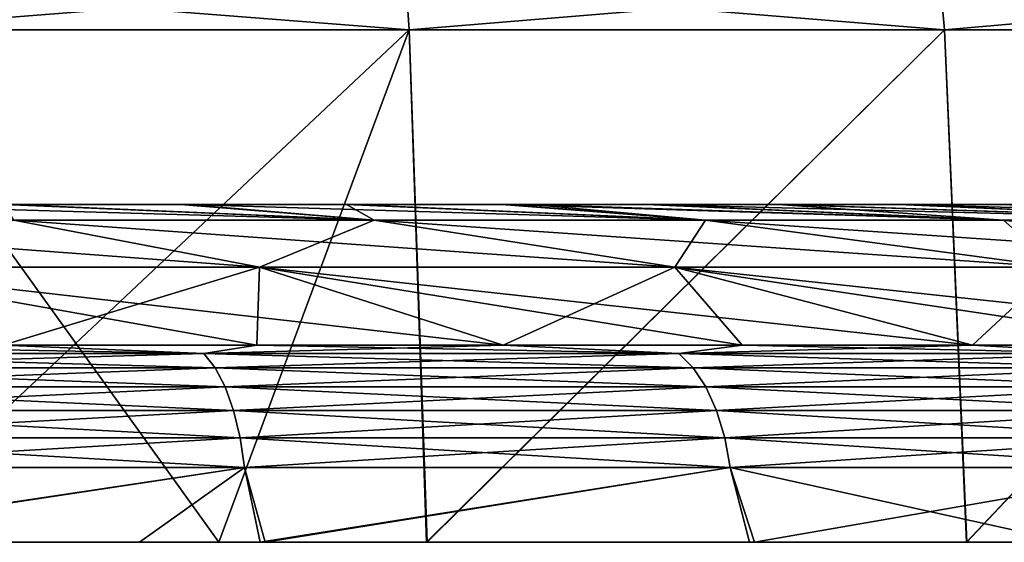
# Model space of a CAD drawing. Header units: millimetres. Extents: x -6.5 to 6.5, y -3 to 1.2.
# Tile 37 of 43: x 1.9 to 3.1, y 0 to 0.6. Entities that reach past the tile are written whole.
import ezdxf

# ---------------------------------------------------------------- set-up
doc = ezdxf.new("R2010")
doc.units = ezdxf.units.MM
doc.header["$LTSCALE"] = 65.185185
for name, color, linetype in [('1', 7, 'CONTINUOUS'), ('2', 7, 'CONTINUOUS'), ('3', 7, 'CONTINUOUS'), ('37', 7, 'CONTINUOUS'), ('38', 7, 'CONTINUOUS'), ('39', 7, 'CONTINUOUS'), ('4', 7, 'CONTINUOUS'), ('40', 7, 'CONTINUOUS'), ('41', 7, 'CONTINUOUS'), ('5', 7, 'CONTINUOUS'), ('6', 7, 'CONTINUOUS'), ('7', 7, 'CONTINUOUS')]:
    doc.layers.add(name, color=color, linetype=linetype)

msp = doc.modelspace()

# ---------------------------------------------------------------- linework, layer by layer
at = {"layer": '1', "linetype": 'Continuous'}
for points in [[(2.1914, 0.0886, -5.0802), (1.5868, 0.0886, -5.3002), (1.6, 0, -5.3208), (2.1914, 0.0886, -5.0802)], [(2.2099, 0, -5.0979), (2.1914, 0.0886, -5.0802), (1.6, 0, -5.3208), (2.2099, 0, -5.0979)], [(2.7663, 0.0886, -4.7914), (2.1914, 0.0886, -5.0802), (2.2099, 0, -5.0979), (2.7663, 0.0886, -4.7914)], [(2.7892, 0, -4.8055), (2.7663, 0.0886, -4.7914), (2.2099, 0, -5.0979), (2.7892, 0, -4.8055)], [(3.3039, 0.0886, -4.4379), (2.7663, 0.0886, -4.7914), (3.1668, 0, -4.5656), (3.3039, 0.0886, -4.4379)], [(3.1668, 0, -4.5656), (2.7663, 0.0886, -4.7914), (2.7892, 0, -4.8055), (3.1668, 0, -4.5656)]]:
    msp.add_3dface(points, dxfattribs=at)
at = {"layer": '2', "linetype": 'Continuous'}
for points in [[(2.1914, 0.0886, 5.0802), (1.6063, 0, 5.3189), (1.5868, 0.0886, 5.3002), (2.1914, 0.0886, 5.0802)], [(2.067, 0, 5.1574), (1.6063, 0, 5.3189), (2.1914, 0.0886, 5.0802), (2.067, 0, 5.1574)], [(2.216, 0, 5.0952), (2.067, 0, 5.1574), (2.1914, 0.0886, 5.0802), (2.216, 0, 5.0952)], [(2.7663, 0.0886, 4.7914), (2.216, 0, 5.0952), (2.1914, 0.0886, 5.0802), (2.7663, 0.0886, 4.7914)], [(2.7949, 0, 4.8022), (2.216, 0, 5.0952), (2.7663, 0.0886, 4.7914), (2.7949, 0, 4.8022)], [(3.3039, 0.0886, 4.4379), (2.7949, 0, 4.8022), (2.7663, 0.0886, 4.7914), (3.3039, 0.0886, 4.4379)], [(3.3363, 0, 4.4431), (2.7949, 0, 4.8022), (3.3039, 0.0886, 4.4379), (3.3363, 0, 4.4431)]]:
    msp.add_3dface(points, dxfattribs=at)
at = {"layer": '3', "linetype": 'Continuous'}
for points in [[(1.6, 0, -5.3208), (1.1993, 0, -5.53), (1.9323, 0, -5.53), (1.6, 0, -5.3208)], [(1.9323, 0, -5.53), (1.1993, 0, -5.53), (1.7407, 0, -6.2625), (1.9323, 0, -5.53)], [(1.6063, 0, 5.3189), (2.067, 0, 5.1574), (1.295, 0, 6.1217), (1.6063, 0, 5.3189)], [(1.295, 0, 6.1217), (2.067, 0, 5.1574), (2.1609, 0, 6.1303), (1.295, 0, 6.1217)], [(1.295, 0, 6.1217), (2.1609, 0, 6.1303), (1.74, 0, 6.2627), (1.295, 0, 6.1217)], [(2.2099, 0, -5.0979), (1.6, 0, -5.3208), (1.9323, 0, -5.53), (2.2099, 0, -5.0979)], [(2.4075, 0, -6.0376), (1.9323, 0, -5.53), (1.7407, 0, -6.2625), (2.4075, 0, -6.0376)], [(2.2099, 0, -5.0979), (1.9323, 0, -5.53), (2.6653, 0, -5.53), (2.2099, 0, -5.0979)], [(2.6653, 0, -5.53), (1.9323, 0, -5.53), (2.4075, 0, -6.0376), (2.6653, 0, -5.53)], [(2.067, 0, 5.1574), (2.216, 0, 5.0952), (3.007, 0, 5.1507), (2.067, 0, 5.1574)], [(2.067, 0, 5.1574), (3.007, 0, 5.1507), (2.1609, 0, 6.1303), (2.067, 0, 5.1574)], [(2.1609, 0, 6.1303), (3.007, 0, 5.1507), (2.4068, 0, 6.0379), (2.1609, 0, 6.1303)], [(2.7892, 0, -4.8055), (2.2099, 0, -5.0979), (2.6653, 0, -5.53), (2.7892, 0, -4.8055)], [(2.216, 0, 5.0952), (2.7949, 0, 4.8022), (3.007, 0, 5.1507), (2.216, 0, 5.0952)], [(2.4068, 0, 6.0379), (3.007, 0, 5.1507), (3.0459, 0, 5.7422), (2.4068, 0, 6.0379)], [(3.0465, 0, -5.7418), (2.6653, 0, -5.53), (2.4075, 0, -6.0376), (3.0465, 0, -5.7418)], [(2.7892, 0, -4.8055), (2.6653, 0, -5.53), (3.4029, 0, -5.5379), (2.7892, 0, -4.8055)], [(3.4029, 0, -5.5379), (2.6653, 0, -5.53), (3.0465, 0, -5.7418), (3.4029, 0, -5.5379)], [(3.1668, 0, -4.5656), (2.7892, 0, -4.8055), (3.4029, 0, -5.5379), (3.1668, 0, -4.5656)], [(2.7949, 0, 4.8022), (3.3363, 0, 4.4431), (3.007, 0, 5.1507), (2.7949, 0, 4.8022)], [(3.3363, 0, 4.4431), (3.6531, 0, 4.1866), (3.007, 0, 5.1507), (3.3363, 0, 4.4431)], [(3.007, 0, 5.1507), (3.6531, 0, 4.1866), (3.9545, 0, 5.1586), (3.007, 0, 5.1507)], [(3.007, 0, 5.1507), (3.9545, 0, 5.1586), (3.0459, 0, 5.7422), (3.007, 0, 5.1507)], [(3.9545, 0, 5.1586), (3.6498, 0, 5.3785), (3.0459, 0, 5.7422), (3.9545, 0, 5.1586)]]:
    msp.add_3dface(points, dxfattribs=at)
at = {"layer": '37', "linetype": 'Continuous'}
for points in [[(1.5519, 0.2236, 5.1837), (1.9059, 0.2337, 5.0254), (2.1432, 0.2236, 4.9685), (1.5519, 0.2236, 5.1837)], [(1.9059, 0.2337, 5.0254), (2.2058, 0.2337, 4.9012), (2.1432, 0.2236, 4.9685), (1.9059, 0.2337, 5.0254)], [(2.2058, 0.2337, 4.9012), (2.4977, 0.2337, 4.7591), (2.1432, 0.2236, 4.9685), (2.2058, 0.2337, 4.9012)], [(2.1432, 0.2236, 4.9685), (2.4977, 0.2337, 4.7591), (2.7055, 0.2236, 4.6861), (2.1432, 0.2236, 4.9685)], [(2.4977, 0.2337, 4.7591), (2.7805, 0.2337, 4.5996), (2.7055, 0.2236, 4.6861), (2.4977, 0.2337, 4.7591)], [(2.7805, 0.2337, 4.5996), (3.0532, 0.2337, 4.4233), (2.7055, 0.2236, 4.6861), (2.7805, 0.2337, 4.5996)], [(2.7055, 0.2236, 4.6861), (3.0532, 0.2337, 4.4233), (3.2312, 0.2236, 4.3403), (2.7055, 0.2236, 4.6861)], [(3.0532, 0.2337, 4.4233), (3.3147, 0.2337, 4.2309), (3.2312, 0.2236, 4.3403), (3.0532, 0.2337, 4.4233)], [(1.5519, 0.2236, 5.1837), (2.1432, 0.2236, 4.9685), (1.5616, 0.2069, 5.216), (1.5519, 0.2236, 5.1837)], [(1.5616, 0.2069, 5.216), (2.1432, 0.2236, 4.9685), (2.1566, 0.2069, 4.9995), (1.5616, 0.2069, 5.216)], [(2.1432, 0.2236, 4.9685), (2.7055, 0.2236, 4.6861), (2.1566, 0.2069, 4.9995), (2.1432, 0.2236, 4.9685)], [(2.1566, 0.2069, 4.9995), (2.7055, 0.2236, 4.6861), (2.7224, 0.2069, 4.7153), (2.1566, 0.2069, 4.9995)], [(2.7055, 0.2236, 4.6861), (3.2312, 0.2236, 4.3403), (2.7224, 0.2069, 4.7153), (2.7055, 0.2236, 4.6861)], [(2.7224, 0.2069, 4.7153), (3.2312, 0.2236, 4.3403), (3.2514, 0.2069, 4.3674), (2.7224, 0.2069, 4.7153)], [(1.5616, 0.2069, 5.216), (2.1566, 0.2069, 4.9995), (1.5702, 0.1841, 5.2448), (1.5616, 0.2069, 5.216)], [(1.5702, 0.1841, 5.2448), (2.1566, 0.2069, 4.9995), (2.1685, 0.1841, 5.0271), (1.5702, 0.1841, 5.2448)], [(2.1566, 0.2069, 4.9995), (2.7224, 0.2069, 4.7153), (2.1685, 0.1841, 5.0271), (2.1566, 0.2069, 4.9995)], [(2.1685, 0.1841, 5.0271), (2.7224, 0.2069, 4.7153), (2.7374, 0.1841, 4.7413), (2.1685, 0.1841, 5.0271)], [(2.7224, 0.2069, 4.7153), (3.2514, 0.2069, 4.3674), (2.7374, 0.1841, 4.7413), (2.7224, 0.2069, 4.7153)], [(2.7374, 0.1841, 4.7413), (3.2514, 0.2069, 4.3674), (3.2693, 0.1841, 4.3915), (2.7374, 0.1841, 4.7413)], [(1.5702, 0.1841, 5.2448), (2.1685, 0.1841, 5.0271), (1.5774, 0.156, 5.269), (1.5702, 0.1841, 5.2448)], [(1.5774, 0.156, 5.269), (2.1685, 0.1841, 5.0271), (2.1785, 0.156, 5.0503), (1.5774, 0.156, 5.269)], [(2.1685, 0.1841, 5.0271), (2.7374, 0.1841, 4.7413), (2.1785, 0.156, 5.0503), (2.1685, 0.1841, 5.0271)], [(2.1785, 0.156, 5.0503), (2.7374, 0.1841, 4.7413), (2.75, 0.156, 4.7632), (2.1785, 0.156, 5.0503)], [(2.7374, 0.1841, 4.7413), (3.2693, 0.1841, 4.3915), (2.75, 0.156, 4.7632), (2.7374, 0.1841, 4.7413)], [(2.75, 0.156, 4.7632), (3.2693, 0.1841, 4.3915), (3.2844, 0.156, 4.4117), (2.75, 0.156, 4.7632)], [(1.5774, 0.156, 5.269), (2.1785, 0.156, 5.0503), (1.583, 0.1238, 5.2877), (1.5774, 0.156, 5.269)], [(1.583, 0.1238, 5.2877), (2.1785, 0.156, 5.0503), (2.1862, 0.1238, 5.0682), (1.583, 0.1238, 5.2877)], [(2.1785, 0.156, 5.0503), (2.75, 0.156, 4.7632), (2.1862, 0.1238, 5.0682), (2.1785, 0.156, 5.0503)], [(2.1862, 0.1238, 5.0682), (2.75, 0.156, 4.7632), (2.7598, 0.1238, 4.7801), (2.1862, 0.1238, 5.0682)], [(2.75, 0.156, 4.7632), (3.2844, 0.156, 4.4117), (2.7598, 0.1238, 4.7801), (2.75, 0.156, 4.7632)], [(2.7598, 0.1238, 4.7801), (3.2844, 0.156, 4.4117), (3.2961, 0.1238, 4.4274), (2.7598, 0.1238, 4.7801)], [(1.5868, 0.0886, 5.3002), (1.583, 0.1238, 5.2877), (2.1862, 0.1238, 5.0682), (1.5868, 0.0886, 5.3002)], [(2.1914, 0.0886, 5.0802), (1.5868, 0.0886, 5.3002), (2.1862, 0.1238, 5.0682), (2.1914, 0.0886, 5.0802)], [(2.1914, 0.0886, 5.0802), (2.1862, 0.1238, 5.0682), (2.7598, 0.1238, 4.7801), (2.1914, 0.0886, 5.0802)], [(2.7663, 0.0886, 4.7914), (2.1914, 0.0886, 5.0802), (2.7598, 0.1238, 4.7801), (2.7663, 0.0886, 4.7914)], [(2.7663, 0.0886, 4.7914), (2.7598, 0.1238, 4.7801), (3.2961, 0.1238, 4.4274), (2.7663, 0.0886, 4.7914)], [(3.3039, 0.0886, 4.4379), (2.7663, 0.0886, 4.7914), (3.2961, 0.1238, 4.4274), (3.3039, 0.0886, 4.4379)]]:
    msp.add_3dface(points, dxfattribs=at)
at = {"layer": '38', "linetype": 'Continuous'}
for points in [[(2.3449, 0.3815, 3.3971), (1.9183, 0.3815, 3.655), (1.9078, 0.4, 2.9342), (2.3449, 0.3815, 3.3971)], [(2.1159, 0.4, 2.788), (2.3449, 0.3815, 3.3971), (1.9078, 0.4, 2.9342), (2.1159, 0.4, 2.788)], [(2.312, 0.4, 2.6276), (2.3449, 0.3815, 3.3971), (2.1159, 0.4, 2.788), (2.312, 0.4, 2.6276)], [(2.7372, 0.3815, 3.0897), (2.3449, 0.3815, 3.3971), (2.312, 0.4, 2.6276), (2.7372, 0.3815, 3.0897)], [(2.496, 0.4, 2.4523), (2.7372, 0.3815, 3.0897), (2.312, 0.4, 2.6276), (2.496, 0.4, 2.4523)], [(2.5311, 0.4, 2.4158), (2.7372, 0.3815, 3.0897), (2.496, 0.4, 2.4523), (2.5311, 0.4, 2.4158)], [(3.0897, 0.3815, 2.7372), (2.7372, 0.3815, 3.0897), (2.5311, 0.4, 2.4158), (3.0897, 0.3815, 2.7372)], [(2.6668, 0.4, 2.2646), (3.0897, 0.3815, 2.7372), (2.5311, 0.4, 2.4158), (2.6668, 0.4, 2.2646)], [(2.8232, 0.4, 2.0668), (3.0897, 0.3815, 2.7372), (2.6668, 0.4, 2.2646), (2.8232, 0.4, 2.0668)], [(3.3971, 0.3815, 2.3449), (3.0897, 0.3815, 2.7372), (2.8232, 0.4, 2.0668), (3.3971, 0.3815, 2.3449)], [(2.9654, 0.4, 1.8582), (3.3971, 0.3815, 2.3449), (2.8232, 0.4, 2.0668), (2.9654, 0.4, 1.8582)], [(3.0919, 0.4, 1.6406), (3.3971, 0.3815, 2.3449), (2.9654, 0.4, 1.8582), (3.0919, 0.4, 1.6406)], [(2.2093, 0.3259, 4.2095), (1.6858, 0.3259, 4.4451), (1.9183, 0.3815, 3.655), (2.2093, 0.3259, 4.2095)], [(2.3449, 0.3815, 3.3971), (2.2093, 0.3259, 4.2095), (1.9183, 0.3815, 3.655), (2.3449, 0.3815, 3.3971)], [(2.7006, 0.3259, 3.9125), (2.2093, 0.3259, 4.2095), (2.3449, 0.3815, 3.3971), (2.7006, 0.3259, 3.9125)], [(2.7372, 0.3815, 3.0897), (2.7006, 0.3259, 3.9125), (2.3449, 0.3815, 3.3971), (2.7372, 0.3815, 3.0897)], [(3.1525, 0.3259, 3.5585), (2.7006, 0.3259, 3.9125), (2.7372, 0.3815, 3.0897), (3.1525, 0.3259, 3.5585)], [(3.0897, 0.3815, 2.7372), (3.1525, 0.3259, 3.5585), (2.7372, 0.3815, 3.0897), (3.0897, 0.3815, 2.7372)], [(3.5585, 0.3259, 3.1525), (3.1525, 0.3259, 3.5585), (3.0897, 0.3815, 2.7372), (3.5585, 0.3259, 3.1525)], [(3.3971, 0.3815, 2.3449), (3.5585, 0.3259, 3.1525), (3.0897, 0.3815, 2.7372), (3.3971, 0.3815, 2.3449)], [(2.2093, 0.3259, 4.2095), (1.9059, 0.2337, 5.0254), (1.6858, 0.3259, 4.4451), (2.2093, 0.3259, 4.2095)], [(2.2058, 0.2337, 4.9012), (1.9059, 0.2337, 5.0254), (2.2093, 0.3259, 4.2095), (2.2058, 0.2337, 4.9012)], [(2.4977, 0.2337, 4.7591), (2.2058, 0.2337, 4.9012), (2.2093, 0.3259, 4.2095), (2.4977, 0.2337, 4.7591)], [(2.7006, 0.3259, 3.9125), (2.4977, 0.2337, 4.7591), (2.2093, 0.3259, 4.2095), (2.7006, 0.3259, 3.9125)], [(2.7805, 0.2337, 4.5996), (2.4977, 0.2337, 4.7591), (2.7006, 0.3259, 3.9125), (2.7805, 0.2337, 4.5996)], [(3.0532, 0.2337, 4.4233), (2.7805, 0.2337, 4.5996), (2.7006, 0.3259, 3.9125), (3.0532, 0.2337, 4.4233)], [(3.1525, 0.3259, 3.5585), (3.0532, 0.2337, 4.4233), (2.7006, 0.3259, 3.9125), (3.1525, 0.3259, 3.5585)], [(3.3147, 0.2337, 4.2309), (3.0532, 0.2337, 4.4233), (3.1525, 0.3259, 3.5585), (3.3147, 0.2337, 4.2309)]]:
    msp.add_3dface(points, dxfattribs=at)
at = {"layer": '39', "linetype": 'Continuous'}
for points in [[(1.9164, 0.4, -2.9286), (1.7, 0.4, -3.0594), (2.3449, 0.3815, -3.3971), (1.9164, 0.4, -2.9286)], [(2.3449, 0.3815, -3.3971), (1.7, 0.4, -3.0594), (1.9183, 0.3815, -3.655), (2.3449, 0.3815, -3.3971)], [(2.1241, 0.4, -2.7818), (1.9164, 0.4, -2.9286), (2.3449, 0.3815, -3.3971), (2.1241, 0.4, -2.7818)], [(2.3197, 0.4, -2.6208), (2.1241, 0.4, -2.7818), (2.7372, 0.3815, -3.0897), (2.3197, 0.4, -2.6208)], [(2.7372, 0.3815, -3.0897), (2.1241, 0.4, -2.7818), (2.3449, 0.3815, -3.3971), (2.7372, 0.3815, -3.0897)], [(2.5032, 0.4, -2.4448), (2.3197, 0.4, -2.6208), (2.7372, 0.3815, -3.0897), (2.5032, 0.4, -2.4448)], [(2.5309, 0.4, -2.4159), (2.5032, 0.4, -2.4448), (3.0897, 0.3815, -2.7372), (2.5309, 0.4, -2.4159)], [(3.0897, 0.3815, -2.7372), (2.5032, 0.4, -2.4448), (2.7372, 0.3815, -3.0897), (3.0897, 0.3815, -2.7372)], [(2.6735, 0.4, -2.2567), (2.5309, 0.4, -2.4159), (3.0897, 0.3815, -2.7372), (2.6735, 0.4, -2.2567)], [(2.8289, 0.4, -2.059), (2.6735, 0.4, -2.2567), (3.3971, 0.3815, -2.3449), (2.8289, 0.4, -2.059)], [(3.3971, 0.3815, -2.3449), (2.6735, 0.4, -2.2567), (3.0897, 0.3815, -2.7372), (3.3971, 0.3815, -2.3449)], [(2.9699, 0.4, -1.851), (2.8289, 0.4, -2.059), (3.3971, 0.3815, -2.3449), (2.9699, 0.4, -1.851)], [(3.0953, 0.4, -1.6341), (2.9699, 0.4, -1.851), (3.655, 0.3815, -1.9183), (3.0953, 0.4, -1.6341)], [(3.655, 0.3815, -1.9183), (2.9699, 0.4, -1.851), (3.3971, 0.3815, -2.3449), (3.655, 0.3815, -1.9183)], [(1.6858, 0.3259, -4.4451), (2.2093, 0.3259, -4.2095), (1.4637, 0.3815, -3.8596), (1.6858, 0.3259, -4.4451)], [(2.2093, 0.3259, -4.2095), (1.9183, 0.3815, -3.655), (1.4637, 0.3815, -3.8596), (2.2093, 0.3259, -4.2095)], [(2.2093, 0.3259, -4.2095), (2.7006, 0.3259, -3.9125), (1.9183, 0.3815, -3.655), (2.2093, 0.3259, -4.2095)], [(2.7006, 0.3259, -3.9125), (2.3449, 0.3815, -3.3971), (1.9183, 0.3815, -3.655), (2.7006, 0.3259, -3.9125)], [(2.7006, 0.3259, -3.9125), (3.1525, 0.3259, -3.5585), (2.3449, 0.3815, -3.3971), (2.7006, 0.3259, -3.9125)], [(3.1525, 0.3259, -3.5585), (2.7372, 0.3815, -3.0897), (2.3449, 0.3815, -3.3971), (3.1525, 0.3259, -3.5585)], [(3.1525, 0.3259, -3.5585), (3.5585, 0.3259, -3.1525), (2.7372, 0.3815, -3.0897), (3.1525, 0.3259, -3.5585)], [(3.5585, 0.3259, -3.1525), (3.0897, 0.3815, -2.7372), (2.7372, 0.3815, -3.0897), (3.5585, 0.3259, -3.1525)], [(3.5585, 0.3259, -3.1525), (3.9125, 0.3259, -2.7006), (3.0897, 0.3815, -2.7372), (3.5585, 0.3259, -3.1525)], [(3.9125, 0.3259, -2.7006), (3.3971, 0.3815, -2.3449), (3.0897, 0.3815, -2.7372), (3.9125, 0.3259, -2.7006)], [(2.2058, 0.2337, -4.9012), (2.4977, 0.2337, -4.7591), (1.6858, 0.3259, -4.4451), (2.2058, 0.2337, -4.9012)], [(1.6858, 0.3259, -4.4451), (2.4977, 0.2337, -4.7591), (2.2093, 0.3259, -4.2095), (1.6858, 0.3259, -4.4451)], [(1.9059, 0.2337, -5.0254), (2.2058, 0.2337, -4.9012), (1.6858, 0.3259, -4.4451), (1.9059, 0.2337, -5.0254)], [(2.7805, 0.2337, -4.5996), (3.0532, 0.2337, -4.4233), (2.2093, 0.3259, -4.2095), (2.7805, 0.2337, -4.5996)], [(2.2093, 0.3259, -4.2095), (3.0532, 0.2337, -4.4233), (2.7006, 0.3259, -3.9125), (2.2093, 0.3259, -4.2095)], [(2.4977, 0.2337, -4.7591), (2.7805, 0.2337, -4.5996), (2.2093, 0.3259, -4.2095), (2.4977, 0.2337, -4.7591)], [(3.3147, 0.2337, -4.2309), (3.5641, 0.2337, -4.023), (2.7006, 0.3259, -3.9125), (3.3147, 0.2337, -4.2309)], [(2.7006, 0.3259, -3.9125), (3.5641, 0.2337, -4.023), (3.1525, 0.3259, -3.5585), (2.7006, 0.3259, -3.9125)], [(3.0532, 0.2337, -4.4233), (3.3147, 0.2337, -4.2309), (2.7006, 0.3259, -3.9125), (3.0532, 0.2337, -4.4233)]]:
    msp.add_3dface(points, dxfattribs=at)
at = {"layer": '4', "linetype": 'Continuous'}
for points in [[(2.3862, 0.6071, -5.989), (1.7407, 0, -6.2625), (1.7247, 0.6071, -6.2119), (2.3862, 0.6071, -5.989)], [(2.4075, 0, -6.0376), (1.7407, 0, -6.2625), (2.3862, 0.6071, -5.989), (2.4075, 0, -6.0376)], [(3.0198, 0.6071, -5.6959), (2.4075, 0, -6.0376), (2.3862, 0.6071, -5.989), (3.0198, 0.6071, -5.6959)], [(3.0465, 0, -5.7418), (2.4075, 0, -6.0376), (3.0198, 0.6071, -5.6959), (3.0465, 0, -5.7418)], [(3.6179, 0.6071, -5.336), (3.0465, 0, -5.7418), (3.0198, 0.6071, -5.6959), (3.6179, 0.6071, -5.336)], [(3.4029, 0, -5.5379), (3.0465, 0, -5.7418), (3.6179, 0.6071, -5.336), (3.4029, 0, -5.5379)]]:
    msp.add_3dface(points, dxfattribs=at)
at = {"layer": '40', "linetype": 'Continuous'}
for points in [[(2.1432, 0.2236, -4.9685), (1.599, 0.2337, -5.1313), (1.5519, 0.2236, -5.1837), (2.1432, 0.2236, -4.9685)], [(1.9059, 0.2337, -5.0254), (1.599, 0.2337, -5.1313), (2.1432, 0.2236, -4.9685), (1.9059, 0.2337, -5.0254)], [(2.2058, 0.2337, -4.9012), (1.9059, 0.2337, -5.0254), (2.1432, 0.2236, -4.9685), (2.2058, 0.2337, -4.9012)], [(2.7055, 0.2236, -4.6861), (2.2058, 0.2337, -4.9012), (2.1432, 0.2236, -4.9685), (2.7055, 0.2236, -4.6861)], [(2.4977, 0.2337, -4.7591), (2.2058, 0.2337, -4.9012), (2.7055, 0.2236, -4.6861), (2.4977, 0.2337, -4.7591)], [(2.7805, 0.2337, -4.5996), (2.4977, 0.2337, -4.7591), (2.7055, 0.2236, -4.6861), (2.7805, 0.2337, -4.5996)], [(3.2312, 0.2236, -4.3403), (2.7805, 0.2337, -4.5996), (2.7055, 0.2236, -4.6861), (3.2312, 0.2236, -4.3403)], [(3.0532, 0.2337, -4.4233), (2.7805, 0.2337, -4.5996), (3.2312, 0.2236, -4.3403), (3.0532, 0.2337, -4.4233)], [(3.3147, 0.2337, -4.2309), (3.0532, 0.2337, -4.4233), (3.2312, 0.2236, -4.3403), (3.3147, 0.2337, -4.2309)], [(2.1432, 0.2236, -4.9685), (1.5519, 0.2236, -5.1837), (2.1566, 0.2069, -4.9995), (2.1432, 0.2236, -4.9685)], [(1.5519, 0.2236, -5.1837), (1.5616, 0.2069, -5.216), (2.1566, 0.2069, -4.9995), (1.5519, 0.2236, -5.1837)], [(2.7055, 0.2236, -4.6861), (2.1432, 0.2236, -4.9685), (2.7224, 0.2069, -4.7153), (2.7055, 0.2236, -4.6861)], [(2.1432, 0.2236, -4.9685), (2.1566, 0.2069, -4.9995), (2.7224, 0.2069, -4.7153), (2.1432, 0.2236, -4.9685)], [(3.2312, 0.2236, -4.3403), (2.7055, 0.2236, -4.6861), (3.2514, 0.2069, -4.3674), (3.2312, 0.2236, -4.3403)], [(2.7055, 0.2236, -4.6861), (2.7224, 0.2069, -4.7153), (3.2514, 0.2069, -4.3674), (2.7055, 0.2236, -4.6861)], [(1.5702, 0.1841, -5.2448), (2.1685, 0.1841, -5.0271), (1.5616, 0.2069, -5.216), (1.5702, 0.1841, -5.2448)], [(1.5616, 0.2069, -5.216), (2.1685, 0.1841, -5.0271), (2.1566, 0.2069, -4.9995), (1.5616, 0.2069, -5.216)], [(2.1685, 0.1841, -5.0271), (2.7374, 0.1841, -4.7413), (2.1566, 0.2069, -4.9995), (2.1685, 0.1841, -5.0271)], [(2.1566, 0.2069, -4.9995), (2.7374, 0.1841, -4.7413), (2.7224, 0.2069, -4.7153), (2.1566, 0.2069, -4.9995)], [(2.7374, 0.1841, -4.7413), (3.2693, 0.1841, -4.3915), (2.7224, 0.2069, -4.7153), (2.7374, 0.1841, -4.7413)], [(2.7224, 0.2069, -4.7153), (3.2693, 0.1841, -4.3915), (3.2514, 0.2069, -4.3674), (2.7224, 0.2069, -4.7153)], [(1.5774, 0.156, -5.269), (2.1785, 0.156, -5.0503), (1.5702, 0.1841, -5.2448), (1.5774, 0.156, -5.269)], [(1.5702, 0.1841, -5.2448), (2.1785, 0.156, -5.0503), (2.1685, 0.1841, -5.0271), (1.5702, 0.1841, -5.2448)], [(2.1785, 0.156, -5.0503), (2.75, 0.156, -4.7632), (2.1685, 0.1841, -5.0271), (2.1785, 0.156, -5.0503)], [(2.1685, 0.1841, -5.0271), (2.75, 0.156, -4.7632), (2.7374, 0.1841, -4.7413), (2.1685, 0.1841, -5.0271)], [(2.75, 0.156, -4.7632), (3.2844, 0.156, -4.4117), (2.7374, 0.1841, -4.7413), (2.75, 0.156, -4.7632)], [(2.7374, 0.1841, -4.7413), (3.2844, 0.156, -4.4117), (3.2693, 0.1841, -4.3915), (2.7374, 0.1841, -4.7413)], [(1.583, 0.1238, -5.2877), (2.1862, 0.1238, -5.0682), (1.5774, 0.156, -5.269), (1.583, 0.1238, -5.2877)], [(1.5774, 0.156, -5.269), (2.1862, 0.1238, -5.0682), (2.1785, 0.156, -5.0503), (1.5774, 0.156, -5.269)], [(2.1862, 0.1238, -5.0682), (2.7598, 0.1238, -4.7801), (2.1785, 0.156, -5.0503), (2.1862, 0.1238, -5.0682)], [(2.1785, 0.156, -5.0503), (2.7598, 0.1238, -4.7801), (2.75, 0.156, -4.7632), (2.1785, 0.156, -5.0503)], [(2.7598, 0.1238, -4.7801), (3.2961, 0.1238, -4.4274), (2.75, 0.156, -4.7632), (2.7598, 0.1238, -4.7801)], [(2.75, 0.156, -4.7632), (3.2961, 0.1238, -4.4274), (3.2844, 0.156, -4.4117), (2.75, 0.156, -4.7632)], [(1.5868, 0.0886, -5.3002), (2.1914, 0.0886, -5.0802), (1.583, 0.1238, -5.2877), (1.5868, 0.0886, -5.3002)], [(1.583, 0.1238, -5.2877), (2.1914, 0.0886, -5.0802), (2.1862, 0.1238, -5.0682), (1.583, 0.1238, -5.2877)], [(2.1914, 0.0886, -5.0802), (2.7663, 0.0886, -4.7914), (2.1862, 0.1238, -5.0682), (2.1914, 0.0886, -5.0802)], [(2.1862, 0.1238, -5.0682), (2.7663, 0.0886, -4.7914), (2.7598, 0.1238, -4.7801), (2.1862, 0.1238, -5.0682)], [(2.7663, 0.0886, -4.7914), (3.3039, 0.0886, -4.4379), (2.7598, 0.1238, -4.7801), (2.7663, 0.0886, -4.7914)], [(2.7598, 0.1238, -4.7801), (3.3039, 0.0886, -4.4379), (3.2961, 0.1238, -4.4274), (2.7598, 0.1238, -4.7801)]]:
    msp.add_3dface(points, dxfattribs=at)
at = {"layer": '41', "linetype": 'Continuous'}
for points in [[(2.5311, 0.4, 2.4158), (2.496, 0.4, 2.4523), (1.559, 0.4, 2.2031), (2.5311, 0.4, 2.4158)], [(2.53, 0.4, 1.4489), (2.5311, 0.4, 2.4158), (1.559, 0.4, 2.2031), (2.53, 0.4, 1.4489)], [(2.496, 0.4, 2.4523), (2.312, 0.4, 2.6276), (1.559, 0.4, 2.2031), (2.496, 0.4, 2.4523)], [(2.312, 0.4, 2.6276), (2.1159, 0.4, 2.788), (1.559, 0.4, 2.2031), (2.312, 0.4, 2.6276)], [(2.1159, 0.4, 2.788), (1.9078, 0.4, 2.9342), (1.559, 0.4, 2.2031), (2.1159, 0.4, 2.788)], [(1.5601, 0.4, -3.133), (2.5309, 0.4, -2.4159), (1.559, 0.4, -2.2032), (1.5601, 0.4, -3.133)], [(2.5309, 0.4, -2.4159), (2.53, 0.4, -1.4492), (1.559, 0.4, -2.2032), (2.5309, 0.4, -2.4159)], [(2.53, 0.4, -1.4492), (2.53, 0.4, -0.4832), (1.559, 0.4, -1.2753), (2.53, 0.4, -1.4492)], [(1.559, 0.4, -2.2032), (2.53, 0.4, -1.4492), (1.559, 0.4, -1.2753), (1.559, 0.4, -2.2032)], [(1.559, 0.4, -1.2753), (2.53, 0.4, -0.4832), (1.5624, 0.4, -0.3484), (1.559, 0.4, -1.2753)], [(2.53, 0.4, 0.4828), (2.53, 0.4, 1.4489), (1.559, 0.4, 1.2752), (2.53, 0.4, 0.4828)], [(1.5625, 0.4, 0.3484), (2.53, 0.4, 0.4828), (1.559, 0.4, 1.2752), (1.5625, 0.4, 0.3484)], [(1.559, 0.4, 1.2752), (2.53, 0.4, 1.4489), (1.559, 0.4, 2.2031), (1.559, 0.4, 1.2752)], [(1.5601, 0.4, -3.133), (1.9164, 0.4, -2.9286), (2.1241, 0.4, -2.7818), (1.5601, 0.4, -3.133)], [(1.5601, 0.4, -3.133), (2.1241, 0.4, -2.7818), (2.3197, 0.4, -2.6208), (1.5601, 0.4, -3.133)], [(1.5601, 0.4, -3.133), (2.3197, 0.4, -2.6208), (2.5032, 0.4, -2.4448), (1.5601, 0.4, -3.133)], [(1.5601, 0.4, -3.133), (2.5032, 0.4, -2.4448), (2.5309, 0.4, -2.4159), (1.5601, 0.4, -3.133)], [(2.53, 0.4, -0.4832), (2.53, 0.4, 0.4828), (1.5624, 0.4, -0.3484), (2.53, 0.4, -0.4832)], [(1.5624, 0.4, -0.3484), (2.53, 0.4, 0.4828), (1.5709, 0.4, -0.3078), (1.5624, 0.4, -0.3484)], [(1.5711, 0.4, 0.3067), (2.53, 0.4, 0.4828), (1.5625, 0.4, 0.3484), (1.5711, 0.4, 0.3067)], [(1.5709, 0.4, -0.3078), (2.53, 0.4, 0.4828), (1.6, 0.4), (1.5709, 0.4, -0.3078)], [(1.6, 0.4), (2.53, 0.4, 0.4828), (1.5711, 0.4, 0.3067), (1.6, 0.4)], [(3.5, 0.4), (3.4914, 0.4, 0.2411), (2.53, 0.4, -0.4832), (3.5, 0.4)], [(3.4915, 0.4, -0.2401), (3.5, 0.4), (2.53, 0.4, -0.4832), (3.4915, 0.4, -0.2401)], [(3.4914, 0.4, 0.2411), (3.4668, 0.4, 0.4796), (2.53, 0.4, -0.4832), (3.4914, 0.4, 0.2411)], [(3.4668, 0.4, 0.4796), (3.4267, 0.4, 0.7153), (2.53, 0.4, 0.4828), (3.4668, 0.4, 0.4796)], [(2.53, 0.4, -0.4832), (3.4668, 0.4, 0.4796), (2.53, 0.4, 0.4828), (2.53, 0.4, -0.4832)], [(3.4267, 0.4, 0.7153), (3.3711, 0.4, 0.9481), (2.53, 0.4, 0.4828), (3.4267, 0.4, 0.7153)], [(3.3711, 0.4, 0.9481), (3.2972, 0.4, 1.1794), (2.53, 0.4, 0.4828), (3.3711, 0.4, 0.9481)], [(3.2972, 0.4, 1.1794), (3.2033, 0.4, 1.4121), (2.53, 0.4, 0.4828), (3.2972, 0.4, 1.1794)], [(3.2033, 0.4, 1.4121), (3.0919, 0.4, 1.6406), (2.53, 0.4, 1.4489), (3.2033, 0.4, 1.4121)], [(2.53, 0.4, 0.4828), (3.2033, 0.4, 1.4121), (2.53, 0.4, 1.4489), (2.53, 0.4, 0.4828)], [(3.0919, 0.4, 1.6406), (2.9654, 0.4, 1.8582), (2.53, 0.4, 1.4489), (3.0919, 0.4, 1.6406)], [(2.9654, 0.4, 1.8582), (2.8232, 0.4, 2.0668), (2.53, 0.4, 1.4489), (2.9654, 0.4, 1.8582)], [(2.8232, 0.4, 2.0668), (2.6668, 0.4, 2.2646), (2.53, 0.4, 1.4489), (2.8232, 0.4, 2.0668)], [(2.6668, 0.4, 2.2646), (2.5311, 0.4, 2.4158), (2.53, 0.4, 1.4489), (2.6668, 0.4, 2.2646)], [(2.5309, 0.4, -2.4159), (3.0953, 0.4, -1.6341), (2.53, 0.4, -1.4492), (2.5309, 0.4, -2.4159)], [(3.0953, 0.4, -1.6341), (3.2059, 0.4, -1.4063), (2.53, 0.4, -1.4492), (3.0953, 0.4, -1.6341)], [(3.2059, 0.4, -1.4063), (3.299, 0.4, -1.1744), (2.53, 0.4, -1.4492), (3.2059, 0.4, -1.4063)], [(3.299, 0.4, -1.1744), (3.3723, 0.4, -0.944), (2.53, 0.4, -1.4492), (3.299, 0.4, -1.1744)], [(3.3723, 0.4, -0.944), (3.4273, 0.4, -0.7122), (2.53, 0.4, -1.4492), (3.3723, 0.4, -0.944)], [(3.4273, 0.4, -0.7122), (3.4671, 0.4, -0.4775), (2.53, 0.4, -0.4832), (3.4273, 0.4, -0.7122)], [(2.53, 0.4, -1.4492), (3.4273, 0.4, -0.7122), (2.53, 0.4, -0.4832), (2.53, 0.4, -1.4492)], [(3.4671, 0.4, -0.4775), (3.4915, 0.4, -0.2401), (2.53, 0.4, -0.4832), (3.4671, 0.4, -0.4775)], [(2.5309, 0.4, -2.4159), (2.6735, 0.4, -2.2567), (2.8289, 0.4, -2.059), (2.5309, 0.4, -2.4159)], [(2.5309, 0.4, -2.4159), (2.8289, 0.4, -2.059), (2.9699, 0.4, -1.851), (2.5309, 0.4, -2.4159)], [(2.5309, 0.4, -2.4159), (2.9699, 0.4, -1.851), (3.0953, 0.4, -1.6341), (2.5309, 0.4, -2.4159)]]:
    msp.add_3dface(points, dxfattribs=at)
at = {"layer": '5', "linetype": 'Continuous'}
for points in [[(2.3828, 0.6593, -5.9804), (1.7247, 0.6071, -6.2119), (1.7222, 0.6593, -6.203), (2.3828, 0.6593, -5.9804)], [(2.3862, 0.6071, -5.989), (1.7247, 0.6071, -6.2119), (2.3828, 0.6593, -5.9804), (2.3862, 0.6071, -5.989)], [(3.0154, 0.6593, -5.6877), (2.3862, 0.6071, -5.989), (2.3828, 0.6593, -5.9804), (3.0154, 0.6593, -5.6877)], [(3.0198, 0.6071, -5.6959), (2.3862, 0.6071, -5.989), (3.0154, 0.6593, -5.6877), (3.0198, 0.6071, -5.6959)], [(3.6127, 0.6593, -5.3284), (3.0198, 0.6071, -5.6959), (3.0154, 0.6593, -5.6877), (3.6127, 0.6593, -5.3284)], [(3.6179, 0.6071, -5.336), (3.0198, 0.6071, -5.6959), (3.6127, 0.6593, -5.3284), (3.6179, 0.6071, -5.336)]]:
    msp.add_3dface(points, dxfattribs=at)
at = {"layer": '6', "linetype": 'Continuous'}
for points in [[(2.3828, 0.6593, 5.9804), (1.7222, 0.6593, 6.203), (2.3862, 0.6071, 5.989), (2.3828, 0.6593, 5.9804)], [(2.3862, 0.6071, 5.989), (1.7222, 0.6593, 6.203), (1.7247, 0.6071, 6.2119), (2.3862, 0.6071, 5.989)], [(3.0154, 0.6593, 5.6877), (2.3828, 0.6593, 5.9804), (3.0198, 0.6071, 5.6959), (3.0154, 0.6593, 5.6877)], [(3.0198, 0.6071, 5.6959), (2.3828, 0.6593, 5.9804), (2.3862, 0.6071, 5.989), (3.0198, 0.6071, 5.6959)], [(3.6127, 0.6593, 5.3284), (3.0154, 0.6593, 5.6877), (3.6179, 0.6071, 5.336), (3.6127, 0.6593, 5.3284)], [(3.6179, 0.6071, 5.336), (3.0154, 0.6593, 5.6877), (3.0198, 0.6071, 5.6959), (3.6179, 0.6071, 5.336)]]:
    msp.add_3dface(points, dxfattribs=at)
at = {"layer": '7', "linetype": 'Continuous'}
for points in [[(1.74, 0, 6.2627), (2.1609, 0, 6.1303), (1.7247, 0.6071, 6.2119), (1.74, 0, 6.2627)], [(2.1609, 0, 6.1303), (2.3862, 0.6071, 5.989), (1.7247, 0.6071, 6.2119), (2.1609, 0, 6.1303)], [(2.1609, 0, 6.1303), (2.4068, 0, 6.0379), (2.3862, 0.6071, 5.989), (2.1609, 0, 6.1303)], [(2.4068, 0, 6.0379), (3.0198, 0.6071, 5.6959), (2.3862, 0.6071, 5.989), (2.4068, 0, 6.0379)], [(2.4068, 0, 6.0379), (3.0459, 0, 5.7422), (3.0198, 0.6071, 5.6959), (2.4068, 0, 6.0379)], [(3.0459, 0, 5.7422), (3.6179, 0.6071, 5.336), (3.0198, 0.6071, 5.6959), (3.0459, 0, 5.7422)], [(3.0459, 0, 5.7422), (3.6498, 0, 5.3785), (3.6179, 0.6071, 5.336), (3.0459, 0, 5.7422)]]:
    msp.add_3dface(points, dxfattribs=at)

doc.saveas('drawing.dxf')
